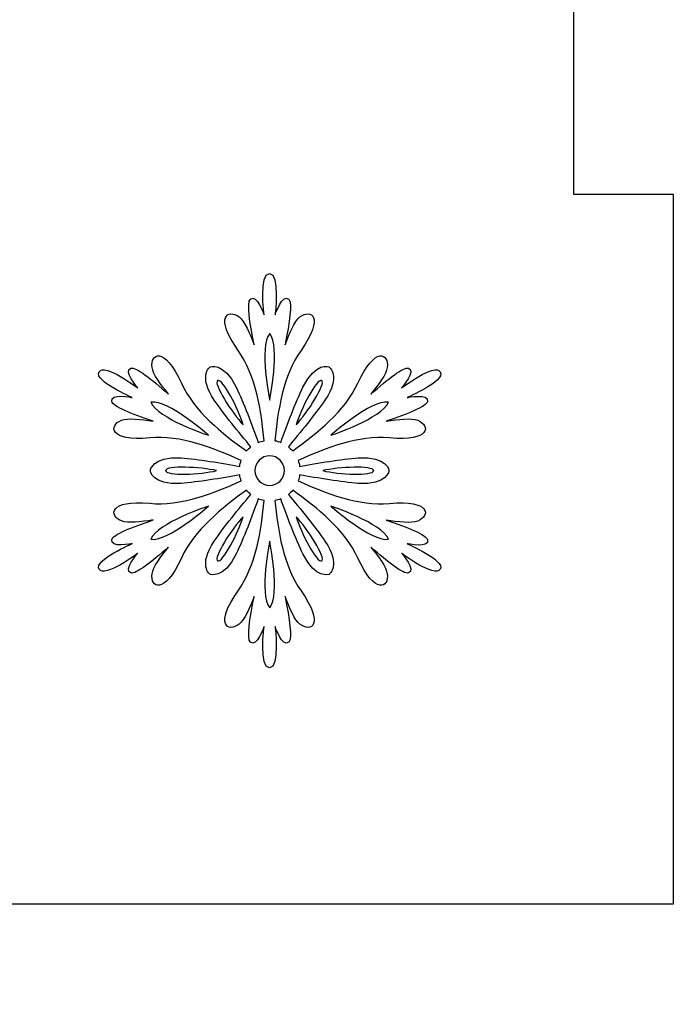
# Model space of a CAD drawing. Header units: millimetres. Extents: x -91 to 82, y -170 to 150.
# Tile 36 of 80: x -49.6 to -43.07, y -85.36 to -75.52. Entities that reach past the tile are written whole.
import ezdxf

# ---------------------------------------------------------------- set-up
doc = ezdxf.new("R2010")
doc.units = ezdxf.units.MM
doc.header["$MEASUREMENT"] = 0
doc.layers.add('Layer 1', color=7, linetype='Continuous')

msp = doc.modelspace()

# ---------------------------------------------------------------- linework, layer by layer
at = {"layer": 'Layer 1', "color": 31}
msp.add_open_spline([(-51.1511, -62.4025), (-51.1511, -62.4025), (-51.1511, -61.4062), (-51.1511, -61.4062), (-51.1511, -61.4062), (-51.1511, -61.4062), (-58.9346, -61.4062), (-58.9346, -61.4062), (-58.9346, -61.4062), (-58.9346, -61.4062), (-58.9346, -62.4025), (-58.9346, -62.4025), (-58.9346, -62.4025), (-58.9346, -62.4025), (-67.0174, -62.4025), (-67.0174, -62.4025), (-67.0174, -62.4025), (-67.0174, -62.4025), (-67.0174, -63.5618), (-67.0174, -63.5618), (-67.0174, -63.5618), (-67.0174, -63.5618), (-67.0174, -69.4901), (-67.0174, -69.4901), (-67.0174, -69.4901), (-67.0174, -69.4901), (-66.0199, -69.4901), (-66.0199, -69.4901), (-66.0199, -69.4901), (-66.0199, -69.4901), (-66.0199, -77.2665), (-66.0199, -77.2665), (-66.0199, -77.2665), (-66.0199, -77.2665), (-67.0174, -77.2665), (-67.0174, -77.2665), (-67.0174, -77.2665), (-67.0174, -77.2665), (-67.0174, -77.2736), (-67.0174, -77.2736), (-67.0174, -77.2736), (-67.0174, -77.2736), (-67.0174, -77.2736), (-67.0174, -77.2736), (-67.0174, -77.2736), (-67.0174, -77.2736), (-67.0174, -83.2007), (-67.0174, -83.2007), (-67.0174, -83.2007), (-67.0174, -83.2007), (-67.0174, -84.3565), (-67.0174, -84.3565), (-67.0174, -84.3565), (-67.0174, -84.3565), (-58.9346, -84.3565), (-58.9346, -84.3565), (-58.9346, -84.3565), (-58.9346, -84.3565), (-58.9346, -85.3563), (-58.9346, -85.3563), (-58.9346, -85.3563), (-58.9346, -85.3563), (-51.1511, -85.3563), (-51.1511, -85.3563), (-51.1511, -85.3563), (-51.1511, -85.3563), (-51.1511, -84.3565), (-51.1511, -84.3565), (-51.1511, -84.3565), (-51.1511, -84.3565), (-43.0684, -84.3565), (-43.0684, -84.3565), (-43.0684, -84.3565), (-43.0684, -84.3565), (-43.0684, -83.0833), (-43.0684, -83.0833), (-43.0684, -83.0833), (-43.0684, -83.0833), (-43.0684, -83.0833), (-43.0684, -83.0833), (-43.0684, -83.0833), (-43.0684, -83.0833), (-43.0684, -77.2665), (-43.0684, -77.2665), (-43.0684, -77.2665), (-43.0684, -77.2665), (-44.0659, -77.2665), (-44.0659, -77.2665), (-44.0659, -77.2665), (-44.0659, -77.2665), (-44.0659, -69.4901), (-44.0659, -69.4901), (-44.0659, -69.4901), (-44.0659, -69.4901), (-43.0684, -69.4901), (-43.0684, -69.4901), (-43.0684, -69.4901), (-43.0684, -69.4901), (-43.0684, -69.4666), (-43.0684, -69.4666), (-43.0684, -69.4666), (-43.0684, -69.4666), (-43.0684, -69.4666), (-43.0684, -69.4666), (-43.0684, -69.4666), (-43.0684, -69.4666), (-43.0684, -63.6768), (-43.0684, -63.6768), (-43.0684, -63.6768), (-43.0684, -63.6768), (-43.0684, -62.4025), (-43.0684, -62.4025), (-43.0684, -62.4025), (-43.0684, -62.4025), (-51.1511, -62.4025), (-51.1511, -62.4025)], degree=3, knots=[0, 0, 0, 0, 0.033333, 0.033333, 0.033333, 0.033333, 0.066667, 0.066667, 0.066667, 0.066667, 0.1, 0.1, 0.1, 0.1, 0.133333, 0.133333, 0.133333, 0.133333, 0.166667, 0.166667, 0.166667, 0.166667, 0.2, 0.2, 0.2, 0.2, 0.233333, 0.233333, 0.233333, 0.233333, 0.266667, 0.266667, 0.266667, 0.266667, 0.3, 0.3, 0.3, 0.3, 0.333333, 0.333333, 0.333333, 0.333333, 0.366667, 0.366667, 0.366667, 0.366667, 0.4, 0.4, 0.4, 0.4, 0.433333, 0.433333, 0.433333, 0.433333, 0.466667, 0.466667, 0.466667, 0.466667, 0.5, 0.5, 0.5, 0.5, 0.533333, 0.533333, 0.533333, 0.533333, 0.566667, 0.566667, 0.566667, 0.566667, 0.6, 0.6, 0.6, 0.6, 0.633333, 0.633333, 0.633333, 0.633333, 0.666667, 0.666667, 0.666667, 0.666667, 0.7, 0.7, 0.7, 0.7, 0.733333, 0.733333, 0.733333, 0.733333, 0.766667, 0.766667, 0.766667, 0.766667, 0.8, 0.8, 0.8, 0.8, 0.833333, 0.833333, 0.833333, 0.833333, 0.866667, 0.866667, 0.866667, 0.866667, 0.9, 0.9, 0.9, 0.9, 0.933333, 0.933333, 0.933333, 0.933333, 1, 1, 1, 1], dxfattribs=at)
at = {"layer": 'Layer 1', "color": 36}
for points, knots in [([(-45.7298, -80.7564), (-45.7298, -80.7564), (-45.5022, -80.8033), (-45.5244, -80.7177), (-45.5244, -80.7177), (-45.5385, -80.6649), (-45.7227, -80.5933), (-45.9375, -80.5206), (-45.9375, -80.5206), (-45.8178, -80.5405), (-45.6864, -80.5558), (-45.6218, -80.53), (-45.6218, -80.53), (-45.4939, -80.4784), (-45.4927, -80.3153), (-45.9058, -80.354), (-45.9058, -80.354), (-46.2109, -80.3833), (-46.5477, -80.2519), (-46.8176, -80.1275), (-46.8176, -80.1275), (-46.8106, -80.1087), (-46.8059, -80.0888), (-46.8035, -80.0688), (-46.8035, -80.0688), (-46.6263, -80.1005), (-46.3834, -80.1404), (-46.2168, -80.1533), (-46.2168, -80.1533), (-45.927, -80.1744), (-45.9094, -80.0266), (-45.9094, -80.0266), (-45.9094, -80.0266), (-45.9094, -80.0266), (-45.9258, -79.8787), (-46.2168, -79.8999), (-46.2168, -79.8999), (-46.3834, -79.9116), (-46.6263, -79.9515), (-46.8035, -79.9844), (-46.8035, -79.9844), (-46.8058, -79.9645), (-46.8117, -79.9445), (-46.8176, -79.9257), (-46.8176, -79.9257), (-46.5477, -79.8013), (-46.2109, -79.6711), (-45.9058, -79.6992), (-45.9058, -79.6992), (-45.4927, -79.7379), (-45.4939, -79.576), (-45.6218, -79.5232), (-45.6218, -79.5232), (-45.6863, -79.4974), (-45.8178, -79.5138), (-45.9375, -79.5326), (-45.9375, -79.5326), (-45.7228, -79.4598), (-45.5385, -79.3883), (-45.5244, -79.3355), (-45.5244, -79.3355), (-45.5033, -79.251), (-45.7298, -79.2968), (-45.7298, -79.2968), (-45.7298, -79.2968), (-45.7298, -79.2968), (-45.3437, -79.1337), (-45.3977, -79.041), (-45.3977, -79.041), (-45.4505, -78.9483), (-45.7849, -79.2006), (-45.7849, -79.2006), (-45.7849, -79.2006), (-45.7849, -79.2006), (-45.6312, -79.0269), (-45.7157, -79.0035), (-45.7157, -79.0035), (-45.7685, -78.9882), (-45.9222, -79.1138), (-46.0924, -79.2628), (-46.0924, -79.2628), (-46.0161, -79.1689), (-45.9363, -79.0633), (-45.9269, -78.9953), (-45.9269, -78.9953), (-45.9081, -78.858), (-46.0478, -78.7759), (-46.2214, -79.1525), (-46.2214, -79.1525), (-46.3493, -79.4306), (-46.6298, -79.6571), (-46.8727, -79.8296), (-46.8727, -79.8296), (-46.8856, -79.8143), (-46.9009, -79.8003), (-46.9161, -79.7874), (-46.9161, -79.7874), (-46.7999, -79.6501), (-46.6439, -79.46), (-46.55, -79.3215), (-46.55, -79.3215), (-46.3869, -79.0809), (-46.5066, -78.9918), (-46.5066, -78.9918), (-46.5066, -78.9918), (-46.5066, -78.9918), (-46.6427, -78.932), (-46.7706, -79.1936), (-46.7706, -79.1936), (-46.8434, -79.3438), (-46.9302, -79.575), (-46.9912, -79.7439), (-46.9912, -79.7439), (-47.01, -79.7357), (-47.0299, -79.731), (-47.0499, -79.7275), (-47.0499, -79.7275), (-47.0229, -79.4318), (-46.9678, -79.0739), (-46.7894, -78.8251), (-46.7894, -78.8251), (-46.5488, -78.4871), (-46.6908, -78.4074), (-46.8, -78.4918), (-46.8, -78.4918), (-46.854, -78.534), (-46.9068, -78.6573), (-46.949, -78.7699), (-46.949, -78.7699), (-46.9044, -78.5481), (-46.8739, -78.3522), (-46.9126, -78.3134), (-46.9126, -78.3134), (-46.976, -78.2524), (-47.0487, -78.4718), (-47.0487, -78.4718), (-47.0487, -78.4718), (-47.0487, -78.4718), (-46.9971, -78.0564), (-47.1039, -78.0564), (-47.1039, -78.0564), (-47.2107, -78.0564), (-47.1591, -78.4718), (-47.1591, -78.4718), (-47.1591, -78.4718), (-47.1591, -78.4718), (-47.2319, -78.2524), (-47.2952, -78.3134), (-47.2952, -78.3134), (-47.3339, -78.3521), (-47.3034, -78.5481), (-47.2588, -78.7699), (-47.2588, -78.7699), (-47.301, -78.6572), (-47.3538, -78.534), (-47.4078, -78.4918), (-47.4078, -78.4918), (-47.5169, -78.4073), (-47.6589, -78.4871), (-47.4184, -78.8251), (-47.4184, -78.8251), (-47.2412, -79.075), (-47.1861, -79.4318), (-47.1579, -79.7275), (-47.1579, -79.7275), (-47.1778, -79.731), (-47.1966, -79.7369), (-47.2166, -79.7439), (-47.2166, -79.7439), (-47.2776, -79.5749), (-47.3645, -79.3438), (-47.4372, -79.1936), (-47.4372, -79.1936), (-47.5639, -78.9319), (-47.7001, -78.9918), (-47.7001, -78.9918), (-47.7001, -78.9918), (-47.7001, -78.9918), (-47.8198, -79.081), (-47.6567, -79.3215), (-47.6567, -79.3215), (-47.5628, -79.46), (-47.4068, -79.6501), (-47.2906, -79.7874), (-47.2906, -79.7874), (-47.307, -79.8003), (-47.3211, -79.8144), (-47.334, -79.8296), (-47.334, -79.8296), (-47.5769, -79.6583), (-47.8585, -79.4318), (-47.9853, -79.1525), (-47.9853, -79.1525), (-48.1578, -78.7758), (-48.2974, -78.858), (-48.2787, -78.9953), (-48.2787, -78.9953), (-48.2693, -79.0634), (-48.1895, -79.1701), (-48.1132, -79.2628), (-48.1132, -79.2628), (-48.2834, -79.1138), (-48.4371, -78.9882), (-48.4899, -79.0035), (-48.4899, -79.0035), (-48.5744, -79.027), (-48.4207, -79.2006), (-48.4207, -79.2006), (-48.4207, -79.2006), (-48.4207, -79.2006), (-48.7551, -78.9483), (-48.8079, -79.041), (-48.8079, -79.041), (-48.8607, -79.1337), (-48.4758, -79.2968), (-48.4758, -79.2968), (-48.4758, -79.2968), (-48.4758, -79.2968), (-48.7023, -79.2499), (-48.6812, -79.3355), (-48.6812, -79.3355), (-48.6683, -79.3883), (-48.4829, -79.4599), (-48.2681, -79.5326), (-48.2681, -79.5326), (-48.3878, -79.5127), (-48.5192, -79.4974), (-48.5838, -79.5232), (-48.5838, -79.5232), (-48.7117, -79.5748), (-48.7129, -79.7379), (-48.2998, -79.6992), (-48.2998, -79.6992), (-47.9947, -79.6699), (-47.6579, -79.8013), (-47.388, -79.9257), (-47.388, -79.9257), (-47.3939, -79.9445), (-47.3997, -79.9644), (-47.4021, -79.9844), (-47.4021, -79.9844), (-47.5793, -79.9515), (-47.8222, -79.9116), (-47.9888, -79.8999), (-47.9888, -79.8999), (-48.2786, -79.8788), (-48.2962, -80.0266), (-48.2962, -80.0266), (-48.2962, -80.0266), (-48.2962, -80.0266), (-48.2798, -80.1745), (-47.9888, -80.1533), (-47.9888, -80.1533), (-47.8222, -80.1416), (-47.5793, -80.1017), (-47.4021, -80.0688), (-47.4021, -80.0688), (-47.3986, -80.0887), (-47.3939, -80.1087), (-47.388, -80.1275), (-47.388, -80.1275), (-47.6579, -80.2519), (-47.9947, -80.3821), (-48.2998, -80.3528), (-48.2998, -80.3528), (-48.7129, -80.3141), (-48.7117, -80.4772), (-48.5838, -80.5288), (-48.5838, -80.5288), (-48.5193, -80.5546), (-48.3878, -80.5382), (-48.2681, -80.5194), (-48.2681, -80.5194), (-48.4828, -80.5922), (-48.6682, -80.6626), (-48.6812, -80.7165), (-48.6812, -80.7165), (-48.7023, -80.801), (-48.4758, -80.7552), (-48.4758, -80.7552), (-48.4758, -80.7552), (-48.4758, -80.7552), (-48.8607, -80.9183), (-48.8079, -81.011), (-48.8079, -81.011), (-48.7539, -81.1037), (-48.4207, -80.8514), (-48.4207, -80.8514), (-48.4207, -80.8514), (-48.4207, -80.8514), (-48.5744, -81.0239), (-48.4899, -81.0485), (-48.4899, -81.0485), (-48.4371, -81.0626), (-48.2834, -80.9382), (-48.1132, -80.7892), (-48.1132, -80.7892), (-48.1895, -80.8831), (-48.2693, -80.9887), (-48.2787, -81.0567), (-48.2787, -81.0567), (-48.2975, -81.194), (-48.1578, -81.2761), (-47.9853, -80.8995), (-47.9853, -80.8995), (-47.8574, -80.6214), (-47.5758, -80.3949), (-47.334, -80.2224), (-47.334, -80.2224), (-47.3211, -80.2388), (-47.3058, -80.2517), (-47.2906, -80.2646), (-47.2906, -80.2646), (-47.4068, -80.4019), (-47.5628, -80.592), (-47.6567, -80.7305), (-47.6567, -80.7305), (-47.8198, -80.9711), (-47.7001, -81.0602), (-47.7001, -81.0602), (-47.7001, -81.0602), (-47.7001, -81.0602), (-47.564, -81.12), (-47.4372, -80.8584), (-47.4372, -80.8584), (-47.3644, -80.7082), (-47.2776, -80.4782), (-47.2166, -80.3081), (-47.2166, -80.3081), (-47.1978, -80.3151), (-47.1779, -80.321), (-47.1579, -80.3245), (-47.1579, -80.3245), (-47.1849, -80.6202), (-47.24, -80.9769), (-47.4184, -81.2269), (-47.4184, -81.2269), (-47.659, -81.5649), (-47.517, -81.6458), (-47.4078, -81.5602), (-47.4078, -81.5602), (-47.3538, -81.518), (-47.301, -81.3947), (-47.2588, -81.2833), (-47.2588, -81.2833), (-47.3034, -81.5051), (-47.3339, -81.701), (-47.2952, -81.7398), (-47.2952, -81.7398), (-47.2318, -81.8008), (-47.1591, -81.5814), (-47.1591, -81.5814), (-47.1591, -81.5814), (-47.1591, -81.5814), (-47.2107, -81.9968), (-47.1039, -81.9968), (-47.1039, -81.9968), (-46.9971, -81.9968), (-47.0487, -81.5814), (-47.0487, -81.5814), (-47.0487, -81.5814), (-47.0487, -81.5814), (-46.9759, -81.8008), (-46.9126, -81.7398), (-46.9126, -81.7398), (-46.8739, -81.7011), (-46.9044, -81.5063), (-46.949, -81.2833), (-46.949, -81.2833), (-46.9068, -81.396), (-46.854, -81.518), (-46.8, -81.5602), (-46.8, -81.5602), (-46.6909, -81.6459), (-46.5489, -81.5649), (-46.7894, -81.2269), (-46.7894, -81.2269), (-46.9666, -80.977), (-47.0217, -80.6202), (-47.0499, -80.3245), (-47.0499, -80.3245), (-47.03, -80.321), (-47.0112, -80.3151), (-46.9912, -80.3081), (-46.9912, -80.3081), (-46.9302, -80.4771), (-46.8433, -80.7071), (-46.7706, -80.8584), (-46.7706, -80.8584), (-46.6439, -81.1201), (-46.5066, -81.0602), (-46.5066, -81.0602), (-46.5066, -81.0602), (-46.5066, -81.0602), (-46.3869, -80.9722), (-46.55, -80.7305), (-46.55, -80.7305), (-46.6439, -80.592), (-46.7999, -80.4019), (-46.9161, -80.2646), (-46.9161, -80.2646), (-46.8997, -80.2517), (-46.8856, -80.2376), (-46.8727, -80.2224), (-46.8727, -80.2224), (-46.6298, -80.3937), (-46.3482, -80.6202), (-46.2214, -80.8995), (-46.2214, -80.8995), (-46.0489, -81.2762), (-45.9081, -81.194), (-45.9269, -81.0567), (-45.9269, -81.0567), (-45.9363, -80.9886), (-46.0161, -80.8819), (-46.0924, -80.7892), (-46.0924, -80.7892), (-45.9222, -80.9382), (-45.7685, -81.0638), (-45.7157, -81.0485), (-45.7157, -81.0485), (-45.6312, -81.0239), (-45.7849, -80.8514), (-45.7849, -80.8514), (-45.7849, -80.8514), (-45.7849, -80.8514), (-45.4505, -81.1037), (-45.3977, -81.011), (-45.3977, -81.011), (-45.3449, -80.9195), (-45.7298, -80.7564), (-45.7298, -80.7564)], [0, 0, 0, 0, 0.009174, 0.009174, 0.009174, 0.009174, 0.018349, 0.018349, 0.018349, 0.018349, 0.027523, 0.027523, 0.027523, 0.027523, 0.036697, 0.036697, 0.036697, 0.036697, 0.045872, 0.045872, 0.045872, 0.045872, 0.055046, 0.055046, 0.055046, 0.055046, 0.06422, 0.06422, 0.06422, 0.06422, 0.073394, 0.073394, 0.073394, 0.073394, 0.082569, 0.082569, 0.082569, 0.082569, 0.091743, 0.091743, 0.091743, 0.091743, 0.100917, 0.100917, 0.100917, 0.100917, 0.110092, 0.110092, 0.110092, 0.110092, 0.119266, 0.119266, 0.119266, 0.119266, 0.12844, 0.12844, 0.12844, 0.12844, 0.137615, 0.137615, 0.137615, 0.137615, 0.146789, 0.146789, 0.146789, 0.146789, 0.155963, 0.155963, 0.155963, 0.155963, 0.165138, 0.165138, 0.165138, 0.165138, 0.174312, 0.174312, 0.174312, 0.174312, 0.183486, 0.183486, 0.183486, 0.183486, 0.192661, 0.192661, 0.192661, 0.192661, 0.201835, 0.201835, 0.201835, 0.201835, 0.211009, 0.211009, 0.211009, 0.211009, 0.220183, 0.220183, 0.220183, 0.220183, 0.229358, 0.229358, 0.229358, 0.229358, 0.238532, 0.238532, 0.238532, 0.238532, 0.247706, 0.247706, 0.247706, 0.247706, 0.256881, 0.256881, 0.256881, 0.256881, 0.266055, 0.266055, 0.266055, 0.266055, 0.275229, 0.275229, 0.275229, 0.275229, 0.284404, 0.284404, 0.284404, 0.284404, 0.293578, 0.293578, 0.293578, 0.293578, 0.302752, 0.302752, 0.302752, 0.302752, 0.311927, 0.311927, 0.311927, 0.311927, 0.321101, 0.321101, 0.321101, 0.321101, 0.330275, 0.330275, 0.330275, 0.330275, 0.33945, 0.33945, 0.33945, 0.33945, 0.348624, 0.348624, 0.348624, 0.348624, 0.357798, 0.357798, 0.357798, 0.357798, 0.366972, 0.366972, 0.366972, 0.366972, 0.376147, 0.376147, 0.376147, 0.376147, 0.385321, 0.385321, 0.385321, 0.385321, 0.394495, 0.394495, 0.394495, 0.394495, 0.40367, 0.40367, 0.40367, 0.40367, 0.412844, 0.412844, 0.412844, 0.412844, 0.422018, 0.422018, 0.422018, 0.422018, 0.431193, 0.431193, 0.431193, 0.431193, 0.440367, 0.440367, 0.440367, 0.440367, 0.449541, 0.449541, 0.449541, 0.449541, 0.458716, 0.458716, 0.458716, 0.458716, 0.46789, 0.46789, 0.46789, 0.46789, 0.477064, 0.477064, 0.477064, 0.477064, 0.486239, 0.486239, 0.486239, 0.486239, 0.495413, 0.495413, 0.495413, 0.495413, 0.504587, 0.504587, 0.504587, 0.504587, 0.513761, 0.513761, 0.513761, 0.513761, 0.522936, 0.522936, 0.522936, 0.522936, 0.53211, 0.53211, 0.53211, 0.53211, 0.541284, 0.541284, 0.541284, 0.541284, 0.550459, 0.550459, 0.550459, 0.550459, 0.559633, 0.559633, 0.559633, 0.559633, 0.568807, 0.568807, 0.568807, 0.568807, 0.577982, 0.577982, 0.577982, 0.577982, 0.587156, 0.587156, 0.587156, 0.587156, 0.59633, 0.59633, 0.59633, 0.59633, 0.605505, 0.605505, 0.605505, 0.605505, 0.614679, 0.614679, 0.614679, 0.614679, 0.623853, 0.623853, 0.623853, 0.623853, 0.633028, 0.633028, 0.633028, 0.633028, 0.642202, 0.642202, 0.642202, 0.642202, 0.651376, 0.651376, 0.651376, 0.651376, 0.66055, 0.66055, 0.66055, 0.66055, 0.669725, 0.669725, 0.669725, 0.669725, 0.678899, 0.678899, 0.678899, 0.678899, 0.688073, 0.688073, 0.688073, 0.688073, 0.697248, 0.697248, 0.697248, 0.697248, 0.706422, 0.706422, 0.706422, 0.706422, 0.715596, 0.715596, 0.715596, 0.715596, 0.724771, 0.724771, 0.724771, 0.724771, 0.733945, 0.733945, 0.733945, 0.733945, 0.743119, 0.743119, 0.743119, 0.743119, 0.752294, 0.752294, 0.752294, 0.752294, 0.761468, 0.761468, 0.761468, 0.761468, 0.770642, 0.770642, 0.770642, 0.770642, 0.779817, 0.779817, 0.779817, 0.779817, 0.788991, 0.788991, 0.788991, 0.788991, 0.798165, 0.798165, 0.798165, 0.798165, 0.807339, 0.807339, 0.807339, 0.807339, 0.816514, 0.816514, 0.816514, 0.816514, 0.825688, 0.825688, 0.825688, 0.825688, 0.834862, 0.834862, 0.834862, 0.834862, 0.844037, 0.844037, 0.844037, 0.844037, 0.853211, 0.853211, 0.853211, 0.853211, 0.862385, 0.862385, 0.862385, 0.862385, 0.87156, 0.87156, 0.87156, 0.87156, 0.880734, 0.880734, 0.880734, 0.880734, 0.889908, 0.889908, 0.889908, 0.889908, 0.899083, 0.899083, 0.899083, 0.899083, 0.908257, 0.908257, 0.908257, 0.908257, 0.917431, 0.917431, 0.917431, 0.917431, 0.926606, 0.926606, 0.926606, 0.926606, 0.93578, 0.93578, 0.93578, 0.93578, 0.944954, 0.944954, 0.944954, 0.944954, 0.954128, 0.954128, 0.954128, 0.954128, 0.963303, 0.963303, 0.963303, 0.963303, 0.972477, 0.972477, 0.972477, 0.972477, 0.981651, 0.981651, 0.981651, 0.981651, 1, 1, 1, 1]), ([(-47.1027, -78.6571), (-46.9947, -78.792), (-47.1027, -79.3213), (-47.1027, -79.3213), (-47.1027, -79.3213), (-47.1027, -79.3213), (-47.2119, -78.792), (-47.1027, -78.6571)], [0, 0, 0, 0, 0.333333, 0.333333, 0.333333, 0.333333, 1, 1, 1, 1]), ([(-47.6226, -79.1265), (-47.5757, -79.0995), (-47.4126, -79.414), (-47.368, -79.5677), (-47.368, -79.5677), (-47.4783, -79.4527), (-47.6695, -79.1535), (-47.6226, -79.1265)], [0, 0, 0, 0, 0.333333, 0.333333, 0.333333, 0.333333, 1, 1, 1, 1]), ([(-46.5829, -79.1265), (-46.536, -79.1535), (-46.7272, -79.4527), (-46.8375, -79.5677), (-46.8375, -79.5677), (-46.793, -79.414), (-46.6298, -79.0995), (-46.5829, -79.1265)], [0, 0, 0, 0, 0.333333, 0.333333, 0.333333, 0.333333, 1, 1, 1, 1]), ([(-48.2891, -79.3424), (-48.1178, -79.3154), (-47.7129, -79.6745), (-47.7129, -79.6745), (-47.7129, -79.6745), (-47.7129, -79.6745), (-48.2269, -79.5031), (-48.2891, -79.3424)], [0, 0, 0, 0, 0.333333, 0.333333, 0.333333, 0.333333, 1, 1, 1, 1]), ([(-45.9164, -79.3424), (-45.9786, -79.5032), (-46.4926, -79.6745), (-46.4926, -79.6745), (-46.4926, -79.6745), (-46.4926, -79.6745), (-46.0877, -79.3154), (-45.9164, -79.3424)], [0, 0, 0, 0, 0.333333, 0.333333, 0.333333, 0.333333, 1, 1, 1, 1]), ([(-47.1027, -80.1744), (-47.1837, -80.1744), (-47.2506, -80.1087), (-47.2506, -80.0265), (-47.2506, -80.0265), (-47.2506, -79.9443), (-47.1849, -79.8786), (-47.1027, -79.8786), (-47.1027, -79.8786), (-47.0217, -79.8786), (-46.9548, -79.9443), (-46.9548, -80.0265), (-46.9548, -80.0265), (-46.9548, -80.1087), (-47.0218, -80.1744), (-47.1027, -80.1744)], [0, 0, 0, 0, 0.2, 0.2, 0.2, 0.2, 0.4, 0.4, 0.4, 0.4, 0.6, 0.6, 0.6, 0.6, 1, 1, 1, 1]), ([(-48.1424, -80.0265), (-48.1424, -79.9725), (-47.788, -79.9889), (-47.6343, -80.0265), (-47.6343, -80.0265), (-47.788, -80.0652), (-48.1424, -80.0805), (-48.1424, -80.0265)], [0, 0, 0, 0, 0.333333, 0.333333, 0.333333, 0.333333, 1, 1, 1, 1]), ([(-46.0631, -80.0265), (-46.0631, -80.0805), (-46.4175, -80.0652), (-46.5724, -80.0265), (-46.5724, -80.0265), (-46.4175, -79.9889), (-46.0631, -79.9737), (-46.0631, -80.0265)], [0, 0, 0, 0, 0.333333, 0.333333, 0.333333, 0.333333, 1, 1, 1, 1]), ([(-48.2891, -80.7118), (-48.2269, -80.5499), (-47.7129, -80.3797), (-47.7129, -80.3797), (-47.7129, -80.3797), (-47.7129, -80.3797), (-48.1178, -80.7388), (-48.2891, -80.7118)], [0, 0, 0, 0, 0.333333, 0.333333, 0.333333, 0.333333, 1, 1, 1, 1]), ([(-46.4926, -80.3797), (-46.4926, -80.3797), (-45.9798, -80.551), (-45.9164, -80.7118), (-45.9164, -80.7118), (-46.0877, -80.7388), (-46.4926, -80.3797), (-46.4926, -80.3797)], [0, 0, 0, 0, 0.333333, 0.333333, 0.333333, 0.333333, 1, 1, 1, 1]), ([(-47.6226, -80.9277), (-47.6695, -80.9007), (-47.4783, -80.6015), (-47.368, -80.4877), (-47.368, -80.4877), (-47.4125, -80.639), (-47.5756, -80.9547), (-47.6226, -80.9277)], [0, 0, 0, 0, 0.333333, 0.333333, 0.333333, 0.333333, 1, 1, 1, 1]), ([(-46.5829, -80.9277), (-46.6298, -80.9547), (-46.7929, -80.6402), (-46.8375, -80.4877), (-46.8375, -80.4877), (-46.7272, -80.6015), (-46.536, -80.9007), (-46.5829, -80.9277)], [0, 0, 0, 0, 0.333333, 0.333333, 0.333333, 0.333333, 1, 1, 1, 1]), ([(-47.1027, -81.3959), (-47.2107, -81.261), (-47.1027, -80.7317), (-47.1027, -80.7317), (-47.1027, -80.7317), (-47.1027, -80.7317), (-46.9948, -81.2621), (-47.1027, -81.3959)], [0, 0, 0, 0, 0.333333, 0.333333, 0.333333, 0.333333, 1, 1, 1, 1])]:
    msp.add_open_spline(points, degree=3, knots=knots, dxfattribs=at)

doc.saveas('drawing.dxf')
